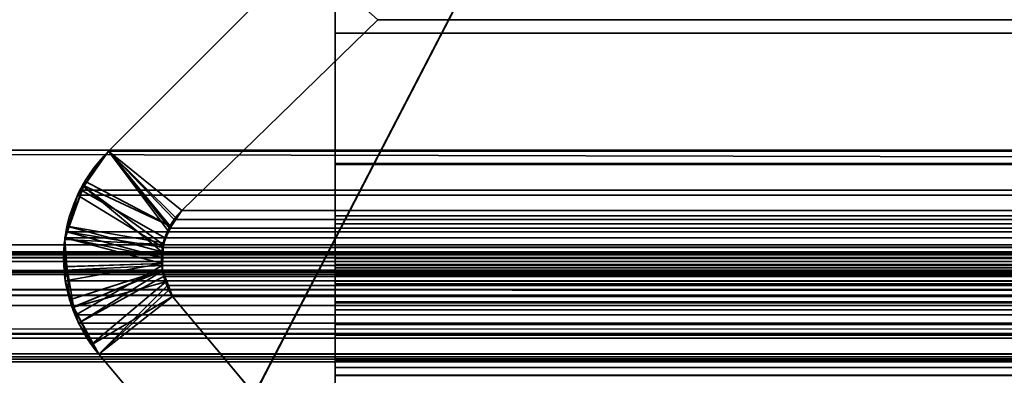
# Model space of a CAD drawing. Header units: millimetres. Extents: x -603 to 3703, y -115 to 193.
# Tile 90 of 256: x -400.01 to -393.73, y 1.21 to 3.48. Entities that reach past the tile are written whole.
import ezdxf

# ---------------------------------------------------------------- set-up
doc = ezdxf.new("R2010")
doc.units = ezdxf.units.MM
doc.layers.add('151', color=7, linetype='Continuous', true_color=0xffffff)

# ---------------------------------------------------------------- blocks, each defined once
blk = doc.blocks.new('UG_SURFACE_001')
at = {"layer": '151', "color": 252, "linetype": 'Continuous', "lineweight": 35}
for points in [[(603, -18, 2212.25), (603, 174.4, 2212.25), (-603, 174.4, 2212.25), (-603, -18, 2212.25)], [(-453, -18, 2062.2499), (-453, 174.4, 2062.2499), (453, 174.4, 2062.2499), (453, -18, 2062.2499)]]:
    blk.add_3dface(points, dxfattribs=at)
blk = doc.blocks.new('UG_SURFACE_009')
at = {"layer": '151', "color": 252, "linetype": 'Continuous', "lineweight": 35}
for points in [[(-414.5, -29.92, 2023.7501), (414.5, -29.92, 2023.7501), (414.5, 14.42, 2023.7501), (-414.5, 14.42, 2023.7501)], [(-413, -29.92, 2022.2499), (-413, 14.42, 2022.2499), (413, 14.42, 2022.2499), (413, -29.92, 2022.2499)]]:
    blk.add_3dface(points, dxfattribs=at)
blk = doc.blocks.new('UG_SURFACE_011')
at = {"layer": '151', "color": 252, "linetype": 'Continuous', "lineweight": 35}
for points in [[(-397, 4.0145, -7.75), (-412, 4.0145, -7.75), (-412, -24.9528, -7.75), (412, -24.9528, -7.75)], [(-412, -24.9528, -8.75), (-412, 4.0145, -8.75), (-397, 4.0145, -8.75)], [(-397, 4.0145, -8.75), (397, 4.0145, -8.75), (-412, -24.9528, -8.75)], [(397, 4.0145, -8.75), (412, 4.0145, -8.75), (412, -24.9528, -8.75), (-412, -24.9528, -8.75)], [(397, 4.0145, -7.75), (-397, 4.0145, -7.75), (412, -24.9528, -7.75)]]:
    blk.add_3dface(points, dxfattribs=at)
blk = doc.blocks.new('UG_SURFACE_046')
at = {"layer": '151', "color": 7, "linetype": 'Continuous', "lineweight": 35}
for points in [[(-397.7289, 3.4787, -8.75), (-398.977, 2.2621, -8.75), (-399.4443, 2.6395, -8.75), (-398.1937, 3.8936, -8.75)], [(-398.977, 2.2621, 2008.2271), (-397.7289, 3.4787, 2006.979), (-398.1937, 3.8936, 2007.4437), (-399.4443, 2.6395, 2008.6942)], [(-398.1937, 3.8936, -8.75), (-399.4443, 2.6395, -8.75), (-399.4443, 2.6395, 2008.6942), (-398.1937, 3.8936, 2007.4437)], [(-397.7289, 3.4787, 2006.979), (-398.977, 2.2621, 2008.2271), (-398.977, 2.2621, -8.75), (-397.7289, 3.4787, -8.75)], [(-399.0937, 2.0413, 2008.3437), (-399.0678, 2.1339, 2008.3179), (-399.4443, 2.6395, 2008.6942), (-399.604, 2.4145, 2008.8539)], [(-399.5956, 2.4487, -8.75), (-399.604, 2.4145, 2008.8539), (-399.4443, 2.6395, 2008.6942)], [(-399.5956, 2.4487, -8.75), (-399.4443, 2.6395, -8.75), (-399.017, 2.2174, -8.75), (-399.045, 2.1594, -8.75)], [(-399.4443, 2.6395, 2008.6942), (-399.4443, 2.6395, -8.75), (-399.5956, 2.4487, -8.75)], [(-398.977, 2.2621, -8.75), (-399.017, 2.2174, -8.75), (-399.4443, 2.6395, -8.75)], [(-399.4443, 2.6395, 2008.6942), (-399.0678, 2.1339, 2008.3179), (-399.05, 2.1591, 2008.3001)], [(-399.05, 2.1591, 2008.3001), (-398.977, 2.2621, 2008.2271), (-399.4443, 2.6395, 2008.6942)], [(-399.045, 2.1594, -8.75), (-399.605, 2.4216, -8.75), (-399.5956, 2.4487, -8.75)], [(-399.5956, 2.4487, -8.75), (-399.605, 2.4216, -8.75), (-399.604, 2.4145, 2008.8539)], [(-399.604, 2.4145, 2008.8539), (-399.643, 2.3595, 2008.893), (-399.7016, 2.1593, 2008.9517), (-399.1056, 1.9984, 2008.3556)], [(-399.045, 2.1594, -8.75), (-399.0956, 2.0549, -8.75), (-399.6957, 2.1591, -8.75), (-399.605, 2.4216, -8.75)], [(-399.604, 2.4145, 2008.8539), (-399.605, 2.4216, -8.75), (-399.6957, 2.1591, -8.75)], [(-399.6957, 2.1591, -8.75), (-399.643, 2.3595, 2008.893), (-399.604, 2.4145, 2008.8539)], [(-399.604, 2.4145, 2008.8539), (-399.1056, 1.9984, 2008.3556), (-399.0937, 2.0413, 2008.3437)], [(-399.6957, 2.1591, -8.75), (-399.7016, 2.1593, 2008.9517), (-399.643, 2.3595, 2008.893)], [(-398.977, 2.2621, 2008.2271), (-399.05, 2.1591, 2008.3001), (-399.045, 2.1594, -8.75)], [(-399.045, 2.1594, -8.75), (-399.017, 2.2174, -8.75), (-398.977, 2.2621, 2008.2271)], [(-399.017, 2.2174, -8.75), (-398.977, 2.2621, -8.75), (-398.977, 2.2621, 2008.2271)], [(-399.7241, 2.0769, -8.75), (-399.7228, 2.0869, 2008.9729), (-399.7016, 2.1593, 2008.9517)], [(-399.7016, 2.1593, 2008.9517), (-399.6957, 2.1591, -8.75), (-399.7241, 2.0769, -8.75)], [(-399.7241, 2.0769, -8.75), (-399.6957, 2.1591, -8.75), (-399.0956, 2.0549, -8.75), (-399.096, 2.0437, -8.75)], [(-399.1033, 1.9241, 2008.3532), (-399.1056, 1.9984, 2008.3556), (-399.7016, 2.1593, 2008.9517), (-399.7228, 2.0869, 2008.9729)], [(-399.096, 2.0437, -8.75), (-399.0956, 2.0549, -8.75), (-399.05, 2.1591, 2008.3001)], [(-399.05, 2.1591, 2008.3001), (-399.0678, 2.1339, 2008.3179), (-399.096, 2.0437, -8.75)], [(-399.0956, 2.0549, -8.75), (-399.045, 2.1594, -8.75), (-399.05, 2.1591, 2008.3001)], [(-399.7211, 1.902, 2008.9712), (-399.7228, 2.0869, 2008.9729), (-399.7241, 2.0769, -8.75)], [(-399.096, 2.0437, -8.75), (-399.1007, 1.9236, -8.75), (-399.7103, 1.9034, -8.75), (-399.7241, 2.0769, -8.75)], [(-399.7241, 2.0769, -8.75), (-399.7103, 1.9034, -8.75), (-399.7211, 1.902, 2008.9712)], [(-399.7228, 2.0869, 2008.9729), (-399.7211, 1.902, 2008.9712), (-399.1033, 1.9241, 2008.3532)], [(-399.0678, 2.1339, 2008.3179), (-399.0937, 2.0413, 2008.3437), (-399.096, 2.0437, -8.75)], [(-399.0937, 2.0413, 2008.3437), (-399.1056, 1.9984, 2008.3556), (-399.1007, 1.9236, -8.75)], [(-399.1007, 1.9236, -8.75), (-399.096, 2.0437, -8.75), (-399.0937, 2.0413, 2008.3437)], [(-399.1056, 1.9984, 2008.3556), (-399.1033, 1.9241, 2008.3532), (-399.1007, 1.9236, -8.75)], [(-399.1033, 1.9241, 2008.3532), (-399.7211, 1.902, 2008.9712), (-399.7203, 1.8123, 2008.9703)], [(-399.7203, 1.8123, 2008.9703), (-399.7211, 1.902, 2008.9712), (-399.7103, 1.9034, -8.75)], [(-399.7203, 1.8123, 2008.9703), (-399.6682, 1.6459, 2008.9183), (-399.1019, 1.8769, 2008.3518), (-399.1033, 1.9241, 2008.3532)], [(-399.6682, 1.6459, 2008.9183), (-399.7203, 1.8123, 2008.9703), (-399.7103, 1.9034, -8.75)], [(-399.1007, 1.9236, -8.75), (-399.1024, 1.8796, -8.75), (-399.6934, 1.6913, -8.75), (-399.7103, 1.9034, -8.75)], [(-399.7103, 1.9034, -8.75), (-399.6934, 1.6913, -8.75), (-399.6682, 1.6459, 2008.9183)], [(-399.1007, 1.9236, -8.75), (-399.1033, 1.9241, 2008.3532), (-399.1019, 1.8769, 2008.3518)], [(-399.1019, 1.8769, 2008.3518), (-399.1024, 1.8796, -8.75), (-399.1007, 1.9236, -8.75)], [(-399.6685, 1.645, -8.75), (-399.6934, 1.6913, -8.75), (-399.1024, 1.8796, -8.75)], [(-399.6685, 1.645, -8.75), (-399.1024, 1.8796, -8.75), (-399.0742, 1.8076, -8.75)], [(-399.1019, 1.8769, 2008.3518), (-399.6682, 1.6459, 2008.9183), (-399.6357, 1.542, 2008.8856)], [(-399.6357, 1.542, 2008.8856), (-399.55, 1.4105, 2008.8), (-399.0786, 1.807, 2008.3287), (-399.1019, 1.8769, 2008.3518)], [(-399.1024, 1.8796, -8.75), (-399.1019, 1.8769, 2008.3518), (-399.0786, 1.807, 2008.3287)], [(-399.0786, 1.807, 2008.3287), (-399.0742, 1.8076, -8.75), (-399.1024, 1.8796, -8.75)], [(-399.0742, 1.8076, -8.75), (-399.0372, 1.7131, -8.75), (-399.5429, 1.4111, -8.75), (-399.6685, 1.645, -8.75)], [(-399.55, 1.4105, 2008.8), (-399.5073, 1.345, 2008.7574), (-399.061, 1.754, 2008.311), (-399.0786, 1.807, 2008.3287)], [(-399.0742, 1.8076, -8.75), (-399.0786, 1.807, 2008.3287), (-399.061, 1.754, 2008.311)], [(-399.0742, 1.8076, -8.75), (-399.061, 1.754, 2008.311), (-399.0372, 1.7131, 2008.2872)], [(-399.0372, 1.7131, 2008.2872), (-399.0372, 1.7131, -8.75), (-399.0742, 1.8076, -8.75)], [(-399.5073, 1.345, -8.75), (-399.5429, 1.4111, -8.75), (-399.0372, 1.7131, -8.75)], [(-399.0372, 1.7131, 2008.2872), (-399.061, 1.754, 2008.311), (-399.5073, 1.345, 2008.7574)], [(-399.0372, 1.7131, -8.75), (-398.485, 1.0529, -8.75), (-398.5689, 0.2303, -8.75), (-399.5073, 1.345, -8.75)], [(-398.485, 1.0529, 2007.735), (-399.0372, 1.7131, 2008.2872), (-399.5073, 1.345, 2008.7574), (-398.5689, 0.2303, 2007.8189)], [(-399.0372, 1.7131, 2008.2872), (-398.485, 1.0529, 2007.735), (-398.485, 1.0529, -8.75), (-399.0372, 1.7131, -8.75)], [(-399.6934, 1.6913, -8.75), (-399.6685, 1.645, -8.75), (-399.6682, 1.6459, 2008.9183)], [(-399.6357, 1.542, 2008.8856), (-399.6682, 1.6459, 2008.9183), (-399.6685, 1.645, -8.75)], [(-399.6685, 1.645, -8.75), (-399.5429, 1.4111, -8.75), (-399.55, 1.4105, 2008.8)], [(-399.55, 1.4105, 2008.8), (-399.6357, 1.542, 2008.8856), (-399.6685, 1.645, -8.75)], [(-399.5073, 1.345, 2008.7574), (-399.55, 1.4105, 2008.8), (-399.5429, 1.4111, -8.75)], [(-399.5429, 1.4111, -8.75), (-399.5073, 1.345, -8.75), (-399.5073, 1.345, 2008.7574)], [(-399.5073, 1.345, -8.75), (-398.5689, 0.2303, -8.75), (-398.5689, 0.2303, 2007.8189), (-399.5073, 1.345, 2008.7574)]]:
    blk.add_3dface(points, dxfattribs=at)
blk = doc.blocks.new('UG_SURFACE_047')
at = {"layer": '151', "color": 7, "linetype": 'Continuous', "lineweight": 35}
for points in [[(412.175, 2.6459, 2021.425), (412.1284, 5.9608, 2021.3785), (-412.1284, 5.9608, 2021.3785), (-412.175, 2.6459, 2021.425)], [(-411.2049, 2.0412, 2020.4549), (-411.1224, 4.9715, 2020.3724), (411.1224, 4.9715, 2020.3724), (411.2049, 2.0412, 2020.4549)], [(-399.4443, 2.6395, 2008.6942), (-398.1937, 3.8936, 2007.4437), (-397.7289, 3.4787, 2006.979), (-398.977, 2.2621, 2008.2271)], [(-398.1937, 3.8936, 2007.4437), (-399.4443, 2.6395, 2008.6942), (399.4443, 2.6395, 2008.6942), (398.1937, 3.8936, 2007.4437)], [(397.7289, 3.4787, 2006.979), (398.977, 2.2621, 2008.2271), (-398.977, 2.2621, 2008.2271), (-397.7289, 3.4787, 2006.979)], [(412.1643, 0.7759, 2021.4143), (-412.175, 2.6459, 2021.425), (-412.1673, 0.3027, 2021.4171)], [(412.1643, 0.7759, 2021.4143), (412.175, 2.6459, 2021.425), (-412.175, 2.6459, 2021.425)], [(-399.0554, 2.1478, 2008.3053), (-399.0867, 2.086, 2008.3368), (-399.62, 2.3919, 2008.8701), (-399.4443, 2.6395, 2008.6942)], [(399.4443, 2.6395, 2008.6942), (-399.4443, 2.6395, 2008.6942), (-399.62, 2.3919, 2008.8701), (399.62, 2.3919, 2008.8701)], [(-399.4443, 2.6395, 2008.6942), (-399.0267, 2.2044, 2008.2767), (-399.0554, 2.1478, 2008.3053)], [(-398.977, 2.2621, 2008.2271), (-399.0267, 2.2044, 2008.2767), (-399.4443, 2.6395, 2008.6942)], [(-399.643, 2.3595, 2008.893), (-399.62, 2.3919, 2008.8701), (-399.0867, 2.086, 2008.3368), (-399.097, 2.0261, 2008.347)], [(399.643, 2.3595, 2008.893), (399.62, 2.3919, 2008.8701), (-399.62, 2.3919, 2008.8701), (-399.643, 2.3595, 2008.893)], [(-399.097, 2.0261, 2008.347), (-399.7115, 2.1256, 2008.9614), (-399.643, 2.3595, 2008.893)], [(-399.7115, 2.1256, 2008.9614), (399.7115, 2.1256, 2008.9614), (399.643, 2.3595, 2008.893)], [(-399.643, 2.3595, 2008.893), (-399.7115, 2.1256, 2008.9614), (399.643, 2.3595, 2008.893)], [(399.0572, 2.1489, 2008.3072), (-399.0267, 2.2044, 2008.2767), (-398.977, 2.2621, 2008.2271)], [(-398.977, 2.2621, 2008.2271), (398.977, 2.2621, 2008.2271), (399.0572, 2.1489, 2008.3072)], [(399.0572, 2.1489, 2008.3072), (-399.0554, 2.1478, 2008.3053), (-399.0267, 2.2044, 2008.2767)], [(-399.0867, 2.086, 2008.3368), (-399.0554, 2.1478, 2008.3053), (399.0572, 2.1489, 2008.3072)], [(399.0572, 2.1489, 2008.3072), (399.0678, 2.1339, 2008.3179), (-399.0867, 2.086, 2008.3368)], [(-399.1081, 1.9615, 2008.358), (-399.7228, 2.0869, 2008.9729), (-399.7115, 2.1256, 2008.9614)], [(399.7228, 2.0869, 2008.9729), (399.7115, 2.1256, 2008.9614), (-399.7115, 2.1256, 2008.9614), (-399.7228, 2.0869, 2008.9729)], [(-399.7209, 1.8806, 2008.971), (-399.7228, 2.0869, 2008.9729), (-399.1081, 1.9615, 2008.358), (-399.1021, 1.9106, 2008.352)], [(-399.7228, 2.0869, 2008.9729), (-399.7209, 1.8806, 2008.971), (399.7228, 2.0869, 2008.9729)], [(-399.7209, 1.8806, 2008.971), (399.7209, 1.8806, 2008.971), (399.7228, 2.0869, 2008.9729)], [(-399.097, 2.0261, 2008.347), (-399.1081, 1.9615, 2008.358), (-399.7115, 2.1256, 2008.9614)], [(399.098, 2.0257, 2008.348), (-399.097, 2.0261, 2008.347), (-399.0867, 2.086, 2008.3368)], [(399.0678, 2.1339, 2008.3179), (399.098, 2.0257, 2008.348), (-399.0867, 2.086, 2008.3368)], [(-411.2011, 1.9593, 2020.4511), (-411.2049, 2.0412, 2020.4549), (411.2049, 2.0412, 2020.4549)], [(-411.2011, 1.9593, 2020.4511), (411.2049, 2.0412, 2020.4549), (411.2011, 1.9593, 2020.4511)], [(-399.1081, 1.9615, 2008.358), (-399.097, 2.0261, 2008.347), (399.098, 2.0257, 2008.348)], [(399.098, 2.0257, 2008.348), (399.1056, 1.9984, 2008.3556), (-399.1081, 1.9615, 2008.358)], [(411.2011, 1.9593, 2020.4511), (411.1882, 1.8784, 2020.4382), (-411.1882, 1.8784, 2020.4382), (-411.2011, 1.9593, 2020.4511)], [(-408.3734, 1.997, 2017.6234), (-410.2899, 1.295, 2019.5398), (410.2899, 1.295, 2019.5398), (408.3734, 1.997, 2017.6234)], [(408.2916, 1.9903, 2017.5416), (-408.2916, 1.9903, 2017.5416), (-408.3734, 1.997, 2017.6234), (408.3734, 1.997, 2017.6234)], [(408.1661, 1.9799, 2017.416), (-408.1661, 1.9799, 2017.416), (-408.2916, 1.9903, 2017.5416), (408.2916, 1.9903, 2017.5416)], [(-408.1552, 1.979, 2017.4053), (-408.1661, 1.9799, 2017.416), (408.1661, 1.9799, 2017.416)], [(-408.1552, 1.979, 2017.4053), (408.1661, 1.9799, 2017.416), (408.1552, 1.979, 2017.4053)], [(408.1552, 1.979, 2017.4053), (-408.0896, 1.9354, 2017.3397), (-408.1552, 1.979, 2017.4053)], [(408.1552, 1.979, 2017.4053), (408.0896, 1.9354, 2017.3397), (-408.0896, 1.9354, 2017.3397)], [(399.1056, 1.9984, 2008.3556), (399.1029, 1.9098, 2008.353), (-399.1081, 1.9615, 2008.358)], [(399.1029, 1.9098, 2008.353), (-399.1021, 1.9106, 2008.352), (-399.1081, 1.9615, 2008.358)], [(-407.9977, 1.8741, 2017.2477), (-408.0896, 1.9354, 2017.3397), (408.0896, 1.9354, 2017.3397)], [(-407.9977, 1.8741, 2017.2477), (408.0896, 1.9354, 2017.3397), (407.9977, 1.8741, 2017.2477)], [(-399.6526, 1.596, 2008.9025), (-399.7203, 1.8123, 2008.9703), (-399.7209, 1.8806, 2008.971), (-399.1021, 1.9106, 2008.352)], [(-399.1021, 1.9106, 2008.352), (-399.0938, 1.8397, 2008.3437), (-399.6357, 1.542, 2008.8856), (-399.6526, 1.596, 2008.9025)], [(-399.1021, 1.9106, 2008.352), (399.1029, 1.9098, 2008.353), (399.1019, 1.8769, 2008.3518)], [(-399.0938, 1.8397, 2008.3437), (-399.1021, 1.9106, 2008.352), (399.1019, 1.8769, 2008.3518)], [(-411.1882, 1.8784, 2020.4382), (411.1882, 1.8784, 2020.4382), (411.1792, 1.8545, 2020.4291)], [(411.1792, 1.8545, 2020.4291), (-411.18, 1.8536, 2020.4301), (-411.1882, 1.8784, 2020.4382)], [(-411.1357, 1.7194, 2020.3857), (-411.18, 1.8536, 2020.4301), (411.1792, 1.8545, 2020.4291)], [(-411.1357, 1.7194, 2020.3857), (411.1792, 1.8545, 2020.4291), (411.1052, 1.66, 2020.3552)], [(407.9977, 1.8741, 2017.2477), (-407.9921, 1.8656, 2017.2422), (-407.9977, 1.8741, 2017.2477)], [(407.9977, 1.8741, 2017.2477), (407.9921, 1.8656, 2017.2422), (-407.9921, 1.8656, 2017.2422)], [(407.9214, 1.7573, 2017.1714), (-407.9214, 1.7573, 2017.1714), (-407.9921, 1.8656, 2017.2422), (407.9921, 1.8656, 2017.2422)], [(399.7209, 1.8806, 2008.971), (-399.7209, 1.8806, 2008.971), (-399.7203, 1.8123, 2008.9703)], [(399.7203, 1.8123, 2008.9703), (399.7209, 1.8806, 2008.971), (-399.7203, 1.8123, 2008.9703)], [(-399.5073, 1.345, 2008.7574), (-399.6357, 1.542, 2008.8856), (-399.0938, 1.8397, 2008.3437), (-399.068, 1.7819, 2008.3179)], [(-399.068, 1.7819, 2008.3179), (-399.0938, 1.8397, 2008.3437), (399.1019, 1.8769, 2008.3518)], [(399.1019, 1.8769, 2008.3518), (399.0696, 1.7798, 2008.3196), (-399.068, 1.7819, 2008.3179)], [(-399.7203, 1.8123, 2008.9703), (-399.6526, 1.596, 2008.9025), (399.6526, 1.596, 2008.9025), (399.7203, 1.8123, 2008.9703)], [(-399.068, 1.7819, 2008.3179), (-399.0372, 1.7131, 2008.2872), (-399.5073, 1.345, 2008.7574)], [(-399.068, 1.7819, 2008.3179), (399.061, 1.754, 2008.311), (399.0372, 1.7131, 2008.2872)], [(-399.068, 1.7819, 2008.3179), (399.0696, 1.7798, 2008.3196), (399.061, 1.754, 2008.311)], [(399.0372, 1.7131, 2008.2872), (-399.0372, 1.7131, 2008.2872), (-399.068, 1.7819, 2008.3179)], [(-411.1357, 1.7194, 2020.3857), (411.1052, 1.66, 2020.3552), (411.0961, 1.6497, 2020.3462)], [(411.0961, 1.6497, 2020.3462), (-411.0914, 1.6556, 2020.3414), (-411.1357, 1.7194, 2020.3857)], [(-407.9214, 1.7573, 2017.1714), (407.9214, 1.7573, 2017.1714), (407.6691, 1.4475, 2016.9191)], [(-407.6691, 1.4475, 2016.9191), (-407.9214, 1.7573, 2017.1714), (407.6691, 1.4475, 2016.9191)], [(-398.5689, 0.2303, 2007.8189), (-399.5073, 1.345, 2008.7574), (-399.0372, 1.7131, 2008.2872), (-398.485, 1.0529, 2007.735)], [(399.0372, 1.7131, 2008.2872), (398.485, 1.0529, 2007.735), (-398.485, 1.0529, 2007.735), (-399.0372, 1.7131, 2008.2872)], [(-410.9856, 1.5029, 2020.2355), (-411.0914, 1.6556, 2020.3414), (411.0961, 1.6497, 2020.3462)], [(-410.9422, 1.4746, 2020.1921), (-410.9856, 1.5029, 2020.2355), (411.0961, 1.6497, 2020.3462)], [(411.0961, 1.6497, 2020.3462), (410.941, 1.4726, 2020.191), (-410.9422, 1.4746, 2020.1921)], [(399.6357, 1.542, 2008.8856), (-399.6526, 1.596, 2008.9025), (-399.6357, 1.542, 2008.8856)], [(399.6357, 1.542, 2008.8856), (399.6526, 1.596, 2008.9025), (-399.6526, 1.596, 2008.9025)], [(-399.6357, 1.542, 2008.8856), (-399.5073, 1.345, 2008.7574), (399.5073, 1.345, 2008.7574), (399.6357, 1.542, 2008.8856)], [(-410.9422, 1.4746, 2020.1921), (410.9071, 1.4339, 2020.1571), (410.7471, 1.3465, 2019.9971)], [(-410.9422, 1.4746, 2020.1921), (410.941, 1.4726, 2020.191), (410.9071, 1.4339, 2020.1571)], [(410.7471, 1.3465, 2019.9971), (-410.7465, 1.3476, 2019.9964), (-410.9422, 1.4746, 2020.1921)], [(407.6691, 1.4475, 2016.9191), (407.2531, 1.1411, 2016.5031), (-407.2531, 1.1411, 2016.5031), (-407.6691, 1.4475, 2016.9191)], [(-410.7465, 1.3476, 2019.9964), (410.7471, 1.3465, 2019.9971), (410.7048, 1.3234, 2019.9549)], [(-410.7153, 1.3273, 2019.9654), (-410.7465, 1.3476, 2019.9964), (410.7048, 1.3234, 2019.9549)], [(-410.7153, 1.3273, 2019.9654), (410.7048, 1.3234, 2019.9549), (410.529, 1.3114, 2019.779)], [(410.529, 1.3114, 2019.779), (-410.5288, 1.3132, 2019.7787), (-410.7153, 1.3273, 2019.9654)], [(-399.5073, 1.345, 2008.7574), (-398.5689, 0.2303, 2007.8189), (398.5689, 0.2303, 2007.8189), (399.5073, 1.345, 2008.7574)], [(-410.5288, 1.3132, 2019.7787), (410.529, 1.3114, 2019.779), (410.2899, 1.295, 2019.5398)], [(410.2899, 1.295, 2019.5398), (-410.2899, 1.295, 2019.5398), (-410.5288, 1.3132, 2019.7787)]]:
    blk.add_3dface(points, dxfattribs=at)
blk = doc.blocks.new('UG_SURFACE_049')
at = {"layer": '151', "color": 206, "linetype": 'Continuous', "lineweight": 35}
for points in [[(-398, 6.2802, -5.3703), (-398, 6.4009, -5.4916), (-398, 5.8754, -6.6284), (-398, 2.5605, -6.675)], [(-398, 4.8861, -5.6224), (-398, 5.0553, -5.5816), (-398, 6.2802, -5.3703), (-398, 2.5605, -6.675)], [(-398, 5.8754, -6.6284), (398, 5.8754, -6.6284), (398, 2.5605, -6.675), (-398, 2.5605, -6.675)], [(-398, 1.9558, -5.7049), (398, 1.9558, -5.7049), (398, 4.8861, -5.6224), (-398, 4.8861, -5.6224)], [(-398, 1.9558, -5.7049), (-398, 4.8861, -5.6224), (-398, 2.5605, -6.675)], [(-398, 3.8082, 7.3063), (398, 3.8082, 7.3063), (398, 2.554, 6.0557), (-398, 2.554, 6.0557)], [(-398, 3.8082, 7.3063), (-398, 2.554, 6.0557), (-398, 2.1767, 6.523), (-398, 3.3933, 7.7711)], [(-398, 3.3933, 7.7711), (-398, 3.5915, 7.9087), (-398, 3.8082, 7.3063)], [(-398, 3.3933, 7.7711), (398, 3.3933, 7.7711), (398, 3.5915, 7.9087), (-398, 3.5915, 7.9087)], [(-398, 2.1767, 6.523), (398, 2.1767, 6.523), (398, 3.3933, 7.7711), (-398, 3.3933, 7.7711)], [(-398, 2.5605, -6.675), (-398, 1.3065, -6.6752), (-398, 1.8739, -5.7011), (-398, 1.9558, -5.7049)], [(-398, 2.5605, -6.675), (398, 2.5605, -6.675), (398, 1.3065, -6.6752), (-398, 1.3065, -6.6752)], [(-398, 2.554, 6.0557), (398, 2.554, 6.0557), (398, 2.2282, 5.8371), (-398, 2.2282, 5.8371)], [(-398, 2.554, 6.0557), (-398, 2.2282, 5.8371), (-398, 2.0275, 6.4231), (-398, 2.1767, 6.523)], [(-398, 2.2282, 5.8371), (398, 2.2282, 5.8371), (398, 1.8476, 5.7688), (-398, 1.8476, 5.7688)], [(-398, 2.2282, 5.8371), (-398, 1.8476, 5.7688), (-398, 1.8546, 6.3919), (-398, 2.0275, 6.4231)], [(-398, 2.0275, 6.4231), (398, 2.0275, 6.4231), (398, 2.1767, 6.523), (-398, 2.1767, 6.523)], [(-398, 1.8546, 6.3919), (398, 1.8546, 6.3919), (398, 2.0275, 6.4231), (-398, 2.0275, 6.4231)], [(-398, 1.8739, -5.7011), (398, 1.8739, -5.7011), (398, 1.9558, -5.7049), (-398, 1.9558, -5.7049)], [(-398, 1.9176, -2.8292), (398, 1.9176, -2.8292), (398, 1.9116, -2.8734), (-398, 1.9116, -2.8734)], [(-398, 1.8955, -2.6605), (398, 1.8955, -2.6605), (398, 1.9176, -2.8292), (-398, 1.9176, -2.8292)], [(-398, 1.0475, -3.0515), (-398, 1.0485, -2.9763), (-398, 1.9176, -2.8292), (-398, 1.9116, -2.8734)], [(-398, 1.8955, -2.6605), (-398, 1.9176, -2.8292), (-398, 1.0485, -2.9763)], [(-398, 1.9116, -2.8734), (398, 1.9116, -2.8734), (398, 1.2096, -4.7899), (-398, 1.2096, -4.7899)], [(-398, 1.9116, -2.8734), (-398, 1.2096, -4.7899), (-398, 0.5137, -4.5084), (-398, 1.0475, -3.0515)], [(-398, 1.8102, -2.5192), (398, 1.8102, -2.5192), (398, 1.8955, -2.6605), (-398, 1.8955, -2.6605)], [(-398, 1.0485, -2.9763), (-398, 1.0154, -2.8853), (-398, 1.8102, -2.5192), (-398, 1.8955, -2.6605)], [(-398, 1.793, -5.6883), (398, 1.793, -5.6883), (398, 1.8739, -5.7011), (-398, 1.8739, -5.7011)], [(-398, 1.3065, -6.6752), (-398, 1.793, -5.6883), (-398, 1.8739, -5.7011)], [(-398, 1.6789, 6.4339), (-398, 1.8546, 6.3919), (-398, 1.8476, 5.7688), (-398, 1.465, 5.8602)], [(-398, 1.6789, 6.4339), (398, 1.6789, 6.4339), (398, 1.8546, 6.3919), (-398, 1.8546, 6.3919)], [(-398, 1.8476, 5.7688), (398, 1.8476, 5.7688), (398, 1.465, 5.8602), (-398, 1.465, 5.8602)], [(-398, 1.6719, -2.4214), (398, 1.6719, -2.4214), (398, 1.8102, -2.5192), (-398, 1.8102, -2.5192)], [(-398, 1.6719, -2.4214), (-398, 1.8102, -2.5192), (-398, 1.0154, -2.8853)], [(-398, 1.5332, -5.5797), (398, 1.5332, -5.5797), (398, 1.793, -5.6883), (-398, 1.793, -5.6883)], [(-398, 1.3065, -6.6752), (-398, 1.5332, -5.5797), (-398, 1.793, -5.6883)], [(-398, 1.6277, 6.4628), (-398, 1.6789, 6.4339), (-398, 1.465, 5.8602), (-398, 1.2595, 5.9927)], [(-398, 1.6277, 6.4628), (398, 1.6277, 6.4628), (398, 1.6789, 6.4339), (-398, 1.6789, 6.4339)], [(-398, 0.462, -1.2172), (398, 0.462, -1.2172), (398, 1.6719, -2.4214), (-398, 1.6719, -2.4214)], [(-398, 1.6719, -2.4214), (-398, 1.0154, -2.8853), (-398, 0.9477, -2.8143)], [(-398, 0.9477, -2.8143), (-398, -0.2819, -1.5519), (-398, 0.462, -1.2172), (-398, 1.6719, -2.4214)], [(-398, 0.9675, 7.015), (-398, 1.6277, 6.4628), (-398, 1.2595, 5.9927), (-398, 0.1449, 6.9311)], [(-398, 0.9675, 7.015), (398, 0.9675, 7.015), (398, 1.6277, 6.4628), (-398, 1.6277, 6.4628)], [(-398, 1.3152, -5.3599), (398, 1.3152, -5.3599), (398, 1.5332, -5.5797), (-398, 1.5332, -5.5797)], [(-398, 1.3152, -5.3599), (-398, 1.5332, -5.5797), (-398, 1.3065, -6.6752), (-398, 0.4644, -5.6926)], [(-398, 1.465, 5.8602), (398, 1.465, 5.8602), (398, 1.2595, 5.9927), (-398, 1.2595, 5.9927)], [(-398, 1.209, -5.1029), (398, 1.209, -5.1029), (398, 1.3152, -5.3599), (-398, 1.3152, -5.3599)], [(-398, 1.209, -5.1029), (-398, 1.3152, -5.3599), (-398, 0.4644, -5.6926), (-398, 0.467, -5.6874)], [(-398, -1.3685, -5.7858), (-398, 0.4644, -5.6926), (-398, 1.3065, -6.6752), (-398, -1.7028, -6.7598)], [(-398, 1.3065, -6.6752), (398, 1.3065, -6.6752), (398, -1.7028, -6.7598), (-398, -1.7028, -6.7598)], [(-398, 1.2595, 5.9927), (398, 1.2595, 5.9927), (398, 0.1449, 6.9311), (-398, 0.1449, 6.9311)]]:
    blk.add_3dface(points, dxfattribs=at)

msp = doc.modelspace()

# ---------------------------------------------------------------- linework, layer by layer
at = {"layer": '151', "linetype": 'Continuous', "lineweight": -3}
for p, q in [((-398, 2.5605, -6.675), (-398, 5.8754, -6.6284)), ((-398, 1.9558, -5.7049), (-398, 4.8861, -5.6224)), ((-398.1937, 3.8936, -8.75), (-399.4443, 2.6395, -8.75)), ((-399.4443, 2.6395, 2008.6943), (-398.1937, 3.8936, 2007.4437)), ((-399.4443, 2.6395, 2008.6943), (-398.1937, 3.8936, 2007.4437)), ((-398, 3.8082, 7.3063), (-398, 2.554, 6.0557)), ((-397.7289, 3.4787, -8.75), (-398.977, 2.2621, -8.75)), ((-397.7289, 3.4787, 2006.9789), (-398.977, 2.2621, 2008.227)), ((-397.7289, 3.4787, 2006.9789), (-398.977, 2.2621, 2008.227)), ((-398, 3.3933, 7.7711), (-398, 2.1767, 6.523)), ((398, 3.3933, 7.7711), (-398, 3.3933, 7.7711)), ((412.175, 2.6459, 2021.425), (-412.175, 2.6459, 2021.425)), ((-399.4443, 2.6395, -8.75), (-399.4443, 2.6395, 2008.6943)), ((-399.4443, 2.6395, 2008.6943), (399.4443, 2.6395, 2008.6943)), ((398, 2.5605, -6.675), (-398, 2.5605, -6.675)), ((398, 2.554, 6.0557), (-398, 2.554, 6.0557)), ((398.977, 2.2621, 2008.227), (-398.977, 2.2621, 2008.227)), ((-398.977, 2.2621, 2008.227), (-398.977, 2.2621, -8.75)), ((398, 2.1767, 6.523), (-398, 2.1767, 6.523)), ((-411.2049, 2.0412, 2020.4549), (411.2049, 2.0412, 2020.4549)), ((-408.3734, 1.997, 2017.6234), (408.3734, 1.997, 2017.6234)), ((398, 1.9558, -5.7049), (-398, 1.9558, -5.7049)), ((398, 1.9116, -2.8734), (-398, 1.9116, -2.8734)), ((-398, 1.9116, -2.8734), (-398, 1.2096, -4.7899)), ((-411.1883, 1.8784, 2020.4383), (411.1883, 1.8784, 2020.4383)), ((398, 1.793, -5.6883), (-398, 1.793, -5.6883)), ((-407.9214, 1.7573, 2017.1714), (407.9214, 1.7573, 2017.1714)), ((-399.0372, 1.7131, 2008.2872), (-398.485, 1.0529, 2007.735)), ((-399.0372, 1.7131, 2008.2872), (-398.485, 1.0529, 2007.735)), ((-399.0372, 1.7131, -8.75), (-398.485, 1.0529, -8.75)), ((399.0372, 1.7131, 2008.2872), (-399.0372, 1.7131, 2008.2872)), ((-399.0372, 1.7131, 2008.2872), (-399.0372, 1.7131, -8.75)), ((398, 1.6719, -2.4214), (-398, 1.6719, -2.4214)), ((-398, 1.6277, 6.4628), (-398, 0.9675, 7.015)), ((398, 1.6277, 6.4628), (-398, 1.6277, 6.4628)), ((-398.5689, 0.2303, 2007.8189), (-399.5073, 1.345, 2008.7573)), ((-398.5689, 0.2303, 2007.8189), (-399.5073, 1.345, 2008.7573)), ((-399.5073, 1.345, -8.75), (-399.5073, 1.345, 2008.7573)), ((-399.5073, 1.345, 2008.7573), (399.5073, 1.345, 2008.7573)), ((-399.5073, 1.345, -8.75), (-398.5689, 0.2303, -8.75)), ((-410.2899, 1.295, 2019.5399), (410.2899, 1.295, 2019.5399)), ((398, 1.2595, 5.9927), (-398, 1.2595, 5.9927)), ((-398, 1.2595, 5.9927), (-398, 0.1449, 6.9311)), ((398, 1.2096, -4.7899), (-398, 1.2096, -4.7899))]:
    msp.add_line(p, q, dxfattribs=at)
for points in [[(-398, 3.8496, 7.9633), (-398, 3.6779, 7.9633), (-398, 3.5133, 7.8939), (-398, 3.3933, 7.7711)], [(-399.5073, 1.345, -8.75), (-399.8291, 1.7265, -8.75), (-399.8015, 2.2915, -8.75), (-399.4443, 2.6395, -8.75)], [(-399.4443, 2.6395, 2008.6943), (-399.8015, 2.2915, 2009.0515), (-399.8291, 1.7265, 2009.0791), (-399.5073, 1.345, 2008.7573)], [(-399.4443, 2.6395, 2008.6943), (-399.8015, 2.2915, 2009.0515), (-399.8291, 1.7265, 2009.0791), (-399.5073, 1.345, 2008.7573)], [(-398, -3.142, -7.2183), (-398, -1.7534, -6.4096), (-398, 0.5843, -6.7322), (-398, 2.5605, -6.675)], [(-398, 2.554, 6.0557), (-398, 2.2061, 5.6985), (-398, 1.6411, 5.6709), (-398, 1.2595, 5.9927)], [(-398.977, 2.2621, 2008.227), (-399.1257, 2.117, 2008.3757), (-399.1512, 1.8869, 2008.4012), (-399.0372, 1.7131, 2008.2872)], [(-399.0372, 1.7131, -8.75), (-399.1512, 1.8869, -8.75), (-399.1257, 2.117, -8.75), (-398.977, 2.2621, -8.75)], [(-399.0372, 1.7131, 2008.2872), (-399.1512, 1.8869, 2008.4012), (-399.1257, 2.117, 2008.3757), (-398.977, 2.2621, 2008.227)], [(-398, 2.1767, 6.523), (-398, 2.0316, 6.3743), (-398, 1.8015, 6.3488), (-398, 1.6277, 6.4628)], [(-398, 1.793, -5.6883), (-398, 1.8464, -5.6999), (-398, 1.9009, -5.7052), (-398, 1.9558, -5.7049)], [(-398, 1.6719, -2.4214), (-398, 1.8478, -2.4975), (-398, 1.9477, -2.6851), (-398, 1.9116, -2.8734)], [(-398, 1.2096, -4.7899), (-398, 1.1225, -5.1991), (-398, 1.3838, -5.6012), (-398, 1.793, -5.6883)], [(-398, -0.8212, 3.8876), (-398, -1.2212, 1.4855), (-398, -0.2626, -0.9414), (-398, 1.6719, -2.4214)]]:
    msp.add_open_spline(points, degree=3, dxfattribs=at)

# ---------------------------------------------------------------- block references
for name in ['UG_SURFACE_001', 'UG_SURFACE_011', 'UG_SURFACE_009', 'UG_SURFACE_046', 'UG_SURFACE_047', 'UG_SURFACE_049']:
    msp.add_blockref(name, (0, 0), dxfattribs=at)

doc.saveas('drawing.dxf')
